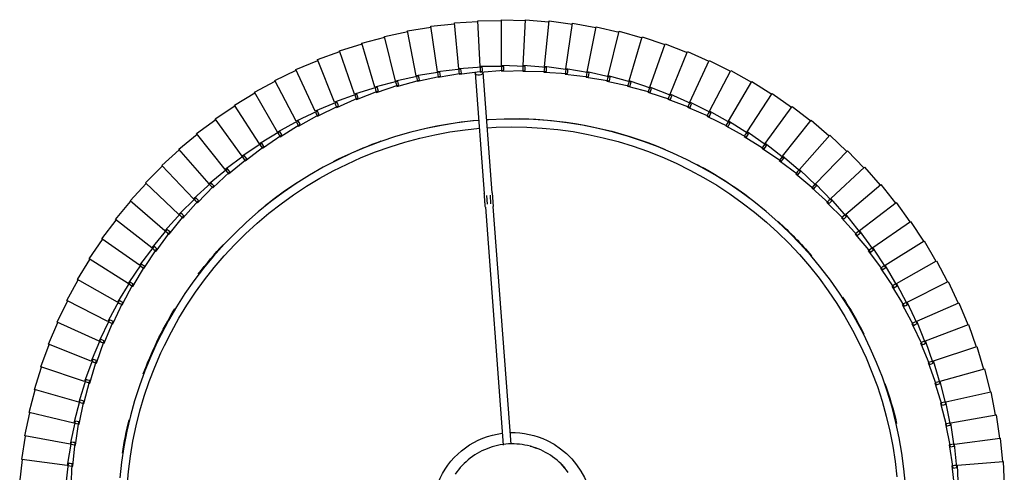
# Model space of a CAD drawing. Header units: millimetres. Extents: x 2868 to 11019, y -1415 to 7989.
# Tile 83 of 83: x 9846 to 10345, y 7760 to 7989. Entities that reach past the tile are written whole.
import ezdxf

# ---------------------------------------------------------------- set-up
doc = ezdxf.new("R2010")
doc.units = ezdxf.units.MM
doc.layers.add('E-LITE-EQPM', color=7, linetype='Continuous', lineweight=20)

# ---------------------------------------------------------------- blocks, each defined once
blk = doc.blocks.new('64314-7L   _Suspended_tensor - 64314-44-7L SAMBA Black_ribbon beige pendant lamp ø450-7L-572387-Planta_PDF Copy 1')
at = {"layer": 'E-LITE-EQPM', "color": 253, "lineweight": 25, "true_color": 0xaaaaaa}
for p, q in [((121.48, -745.99), (120.07, -734.06)), ((122.86, -733.83), (123.47, -745.82)), ((569.92, -744.76), (571.27, -732.83)), ((573.26, -732.99), (572.7, -744.99)), ((96.82, -736.03), (98.23, -747.95)), ((595.96, -746.85), (596.52, -734.85)), ((568.52, -755.45), (570.44, -743.59)), ((570.44, -743.59), (571.43, -743.72)), ((572.42, -743.85), (571.29, -755.8)), ((571.43, -743.72), (572.42, -743.85)), ((120.97, -744.93), (97.84, -748.01)), ((97.84, -748.01), (99.82, -759.85)), ((122.95, -756.77), (120.97, -744.93)), ((121.35, -744.88), (122.35, -744.75)), ((122.48, -745.9), (121.48, -745.99)), ((122.35, -744.75), (123.74, -744.56)), ((123.47, -745.82), (122.48, -745.9)), ((123.74, -744.56), (124.92, -756.51)), ((571.31, -744.88), (569.92, -744.76)), ((572.32, -744.96), (571.31, -744.88)), ((572.7, -744.99), (595.96, -746.85)), ((594.43, -758.78), (595.56, -746.82)), ((566.6, -766.05), (569.09, -754.3)), ((569.09, -754.3), (570.08, -754.48)), ((570.08, -754.48), (571.06, -754.65)), ((122.38, -755.75), (99.43, -759.93)), ((124.93, -767.48), (122.38, -755.75)), ((122.76, -755.68), (123.75, -755.5)), ((123.94, -756.64), (122.95, -756.77)), ((123.75, -755.5), (125.13, -755.25)), ((124.92, -756.51), (123.94, -756.64)), ((125.13, -755.25), (126.89, -767.12)), ((333.14, -876.06), (342.23, -755.23)), ((346.2, -755.8), (337.13, -876.36)), ((569.9, -755.62), (568.52, -755.45)), ((571.06, -754.65), (569.35, -766.54)), ((570.9, -755.75), (569.9, -755.62)), ((571.29, -755.8), (594.43, -758.78)), ((592.33, -770.62), (594.03, -758.73)), ((99.43, -759.93), (101.97, -771.67)), ((124.31, -766.48), (101.58, -771.77)), ((127.42, -778.08), (124.31, -766.48)), ((124.69, -766.39), (125.67, -766.17)), ((125.91, -767.3), (124.93, -767.48)), ((125.67, -766.17), (127.03, -765.85)), ((126.89, -767.12), (125.91, -767.3)), ((127.03, -765.85), (129.36, -777.63)), ((564.18, -776.54), (567.23, -764.93)), ((567.98, -766.29), (566.6, -766.05)), ((569.18, -765.38), (566.91, -777.16)), ((567.23, -764.93), (568.21, -765.15)), ((568.97, -766.47), (567.98, -766.29)), ((568.21, -765.15), (569.18, -765.38)), ((569.35, -766.54), (592.33, -770.62)), ((101.58, -771.77), (104.69, -783.36)), ((589.66, -782.34), (591.93, -770.56)), ((126.76, -777.11), (104.31, -783.48)), ((130.42, -788.55), (126.76, -777.11)), ((127.13, -777.01), (128.1, -776.73)), ((128.39, -777.85), (127.42, -778.08)), ((128.1, -776.73), (129.44, -776.35)), ((129.36, -777.63), (128.39, -777.85)), ((129.44, -776.35), (132.34, -788)), ((561.26, -786.91), (564.87, -775.46)), ((566.79, -776), (563.95, -787.66)), ((565.54, -776.85), (564.18, -776.54)), ((564.87, -775.46), (565.83, -775.73)), ((566.53, -777.08), (565.54, -776.85)), ((565.83, -775.73), (566.79, -776)), ((566.91, -777.16), (589.66, -782.34)), ((104.31, -783.48), (107.97, -794.92)), ((586.43, -793.93), (589.27, -782.26)), ((129.71, -787.61), (107.59, -795.05)), ((133.91, -798.86), (129.71, -787.61)), ((130.08, -787.49), (131.03, -787.17)), ((131.38, -788.27), (130.42, -788.55)), ((131.03, -787.17), (132.36, -786.72)), ((132.34, -788), (131.38, -788.27)), ((132.36, -786.72), (135.8, -798.22)), ((557.84, -797.13), (562, -785.87)), ((563.89, -786.49), (560.5, -798.01)), ((562.61, -787.29), (561.26, -786.91)), ((562, -785.87), (562.94, -786.18)), ((563.58, -787.56), (562.61, -787.29)), ((562.94, -786.18), (563.89, -786.49)), ((563.95, -787.66), (586.43, -793.93)), ((582.65, -805.35), (586.04, -793.83)), ((107.59, -795.05), (111.8, -806.3)), ((133.16, -797.96), (111.43, -806.45)), ((137.9, -808.99), (133.16, -797.96)), ((133.52, -797.82), (134.46, -797.45)), ((134.86, -798.54), (133.91, -798.86)), ((134.46, -797.45), (135.76, -796.94)), ((135.8, -798.22), (134.86, -798.54)), ((135.76, -796.94), (139.76, -808.26)), ((553.94, -807.17), (558.63, -796.12)), ((560.49, -796.84), (556.55, -808.18)), ((559.17, -797.57), (557.84, -797.13)), ((558.63, -796.12), (559.56, -796.48)), ((560.13, -797.89), (559.17, -797.57)), ((559.56, -796.48), (560.49, -796.84)), ((560.5, -798.01), (582.65, -805.35)), ((111.43, -806.45), (116.17, -817.48)), ((137.11, -808.13), (115.81, -817.65)), ((142.37, -818.92), (137.11, -808.13)), ((137.46, -807.97), (138.38, -807.56)), ((138.83, -808.63), (137.9, -808.99)), ((138.38, -807.56), (139.66, -806.99)), ((139.76, -808.26), (138.83, -808.63)), ((139.66, -806.99), (144.19, -818.1)), ((549.56, -817.01), (554.78, -806.2)), ((556.6, -807.01), (552.12, -818.14)), ((555.24, -807.67), (553.94, -807.17)), ((554.78, -806.2), (555.69, -806.6)), ((556.19, -808.04), (555.24, -807.67)), ((555.69, -806.6), (556.6, -807.01)), ((556.55, -808.18), (578.32, -816.57)), ((578.32, -816.57), (582.26, -805.23)), ((115.81, -817.65), (121.07, -828.44)), ((141.53, -818.09), (120.72, -828.63)), ((147.31, -828.62), (141.53, -818.09)), ((141.88, -817.92), (142.78, -817.46)), ((143.28, -818.51), (142.37, -818.92)), ((142.78, -817.46), (144.03, -816.83)), ((144.19, -818.1), (143.28, -818.51)), ((144.03, -816.83), (149.09, -827.72)), ((544.71, -826.64), (550.44, -816.08)), ((552.23, -816.98), (547.21, -827.89)), ((550.84, -817.58), (549.56, -817.01)), ((550.44, -816.08), (551.33, -816.53)), ((551.76, -817.99), (550.84, -817.58)), ((551.33, -816.53), (552.23, -816.98)), ((552.12, -818.14), (573.46, -827.57)), ((573.46, -827.57), (577.94, -816.43)), ((120.72, -828.63), (126.49, -839.16)), ((146.44, -827.84), (126.15, -839.36)), ((152.71, -838.07), (146.44, -827.84)), ((146.78, -827.65), (147.65, -827.15)), ((148.2, -828.17), (147.31, -828.62)), ((147.65, -827.15), (148.87, -826.46)), ((149.09, -827.72), (148.2, -828.17)), ((148.87, -826.46), (154.45, -837.09)), ((539.41, -836.01), (545.64, -825.75)), ((547.38, -826.72), (541.85, -837.38)), ((545.96, -827.26), (544.71, -826.64)), ((545.64, -825.75), (546.51, -826.24)), ((546.86, -827.71), (545.96, -827.26)), ((546.51, -826.24), (547.38, -826.72)), ((547.21, -827.89), (568.08, -838.33)), ((568.08, -838.33), (573.09, -827.42)), ((126.15, -839.36), (132.42, -849.6)), ((151.8, -837.33), (132.09, -849.82)), ((158.56, -847.26), (151.8, -837.33)), ((152.13, -837.13), (152.98, -836.59)), ((153.58, -837.58), (152.71, -838.07)), ((152.98, -836.59), (154.16, -835.84)), ((154.45, -837.09), (153.58, -837.58)), ((154.16, -835.84), (160.25, -846.19)), ((533.66, -845.12), (540.38, -835.17)), ((542.07, -836.23), (536.03, -846.61)), ((540.63, -836.7), (539.41, -836.01)), ((540.38, -835.17), (541.22, -835.7)), ((541.51, -837.19), (540.63, -836.7)), ((541.22, -835.7), (542.07, -836.23)), ((541.85, -837.38), (562.19, -848.81)), ((562.19, -848.81), (567.72, -838.16)), ((527.48, -853.95), (534.67, -844.33)), ((534.67, -844.33), (535.49, -844.9)), ((157.62, -846.56), (138.53, -859.98)), ((164.84, -856.15), (157.62, -846.56)), ((157.93, -846.34), (158.76, -845.76)), ((159.4, -846.72), (158.56, -847.26)), ((158.76, -845.76), (159.9, -844.96)), ((160.25, -846.19), (159.4, -846.72)), ((159.9, -844.96), (166.47, -855)), ((536.31, -845.47), (529.78, -855.55)), ((534.85, -845.87), (533.66, -845.12)), ((535.7, -846.4), (534.85, -845.87)), ((535.49, -844.9), (536.31, -845.47)), ((536.03, -846.61), (555.8, -859)), ((555.8, -859), (561.84, -848.62)), ((132.09, -849.82), (138.85, -859.74)), ((164.97, -854.64), (166.07, -853.79)), ((166.07, -853.79), (173.12, -863.51)), ((520.89, -862.47), (528.53, -853.2)), ((530.11, -854.42), (523.1, -864.17)), ((528.63, -854.75), (527.48, -853.95)), ((528.53, -853.2), (529.32, -853.81)), ((529.32, -853.81), (530.11, -854.42)), ((163.87, -855.5), (145.44, -869.82)), ((171.54, -864.73), (163.87, -855.5)), ((164.17, -855.26), (164.97, -854.64)), ((165.66, -855.58), (164.84, -856.15)), ((166.47, -855), (165.66, -855.58)), ((529.46, -855.32), (528.63, -854.75)), ((529.78, -855.55), (548.93, -868.88)), ((548.93, -868.88), (555.46, -858.8)), ((138.53, -859.98), (145.75, -869.57)), ((170.54, -864.13), (152.82, -879.32)), ((178.65, -872.98), (170.54, -864.13)), ((170.83, -863.88), (171.6, -863.22)), ((172.33, -864.12), (171.54, -864.73)), ((171.6, -863.22), (172.66, -862.31)), ((173.12, -863.51), (172.33, -864.12)), ((172.66, -862.31), (180.17, -871.68)), ((513.89, -870.66), (521.97, -861.77)), ((523.49, -863.06), (516.02, -872.47)), ((522, -863.32), (520.89, -862.47)), ((521.97, -861.77), (522.73, -862.42)), ((522.8, -863.94), (522, -863.32)), ((522.73, -862.42), (523.49, -863.06)), ((523.1, -864.17), (541.59, -878.41)), ((541.59, -878.41), (548.6, -868.65)), ((145.44, -869.82), (153.12, -879.05)), ((177.62, -872.43), (160.65, -888.45)), ((186.14, -880.88), (177.62, -872.43)), ((177.9, -872.16), (178.63, -871.47)), ((178.63, -871.47), (179.65, -870.51)), ((179.41, -872.33), (178.65, -872.98)), ((180.17, -871.68), (179.41, -872.33)), ((179.65, -870.51), (187.6, -879.51)), ((506.51, -878.51), (515, -870.02)), ((516.46, -871.38), (508.55, -880.42)), ((514.96, -871.56), (513.89, -870.66)), ((515.73, -872.22), (514.96, -871.56)), ((515, -870.02), (515.73, -870.7)), ((515.73, -870.7), (516.46, -871.38)), ((516.02, -872.47), (533.81, -887.57)), ((152.82, -879.32), (160.94, -888.17)), ((185.35, -880.1), (186.05, -879.37)), ((186.05, -879.37), (187.02, -878.36)), ((187.02, -878.36), (195.39, -886.97)), ((333.69, -882.06), (334.02, -877.67)), ((336.01, -877.83), (335.68, -882.21)), ((498.76, -885.99), (507.65, -877.92)), ((509.04, -879.35), (500.71, -887.99)), ((507.53, -879.46), (506.51, -878.51)), ((508.27, -880.15), (507.53, -879.46)), ((507.65, -877.92), (508.34, -878.63)), ((508.34, -878.63), (509.04, -879.35)), ((533.81, -887.57), (541.27, -878.17)), ((185.09, -880.38), (168.91, -897.19)), ((185.09, -880.38), (185.21, -880.25)), ((194.01, -888.41), (185.09, -880.38)), ((186.87, -880.19), (186.14, -880.88)), ((187.6, -879.51), (186.87, -880.19)), ((328, -944.34), (332.61, -883.11)), ((336.59, -883.41), (331.99, -944.64)), ((508.55, -880.42), (525.59, -896.36)), ((160.65, -888.45), (169.18, -896.9)), ((192.93, -887.96), (177.58, -905.53)), ((202.23, -895.55), (192.93, -887.96)), ((193.18, -887.66), (193.85, -886.91)), ((193.85, -886.91), (194.77, -885.85)), ((194.7, -887.69), (194.01, -888.41)), ((195.39, -886.97), (194.7, -887.69)), ((194.77, -885.85), (203.54, -894.05)), ((490.66, -893.09), (499.93, -885.46)), ((501.25, -886.95), (492.51, -895.19)), ((499.73, -886.99), (498.76, -885.99)), ((500.44, -887.72), (499.73, -886.99)), ((499.93, -885.46), (500.59, -886.2)), ((500.59, -886.2), (501.25, -886.95)), ((500.71, -887.99), (516.96, -904.74)), ((525.59, -896.36), (533.5, -887.32)), ((201.37, -894.85), (201.99, -894.06)), ((201.99, -894.06), (202.86, -892.96)), ((202.86, -892.96), (212.02, -900.73)), ((203.54, -894.05), (202.88, -894.8)), ((482.23, -899.8), (491.85, -892.62)), ((493.1, -894.17), (483.98, -901.98)), ((491.59, -894.14), (490.66, -893.09)), ((492.25, -894.9), (491.59, -894.14)), ((491.85, -892.62), (492.47, -893.39)), ((492.47, -893.39), (493.1, -894.17)), ((168.91, -897.19), (177.83, -905.22)), ((201.12, -895.15), (186.63, -913.44)), ((210.78, -902.29), (201.12, -895.15)), ((202.88, -894.8), (202.23, -895.55)), ((473.49, -906.09), (483.44, -899.38)), ((483.44, -899.38), (484.03, -900.19)), ((492.51, -895.19), (507.94, -912.69)), ((516.96, -904.74), (525.29, -896.09)), ((209.66, -901.95), (196.06, -920.91)), ((219.64, -908.62), (209.66, -901.95)), ((209.88, -901.63), (210.47, -900.81)), ((210.47, -900.81), (211.28, -899.68)), ((211.4, -901.51), (210.78, -902.29)), ((211.28, -899.68), (220.8, -906.99)), ((212.02, -900.73), (211.4, -901.51)), ((484.61, -900.99), (475.12, -908.35)), ((483.1, -900.89), (482.23, -899.8)), ((483.73, -901.68), (483.1, -900.89)), ((483.98, -901.98), (498.55, -920.2)), ((484.03, -900.19), (484.61, -900.99)), ((177.58, -905.53), (186.88, -913.12)), ((218.51, -908.32), (205.84, -927.92)), ((228.8, -914.5), (218.51, -908.32)), ((218.72, -908), (219.26, -907.15)), ((219.26, -907.15), (220.02, -905.98)), ((220.22, -907.8), (219.64, -908.62)), ((220.02, -905.98), (229.88, -912.83)), ((220.8, -906.99), (220.22, -907.8)), ((464.45, -911.96), (474.72, -905.73)), ((475.81, -907.4), (465.98, -914.3)), ((474.31, -907.22), (473.49, -906.09)), ((474.9, -908.04), (474.31, -907.22)), ((474.72, -905.73), (475.26, -906.57)), ((475.12, -908.35), (488.81, -927.26)), ((475.26, -906.57), (475.81, -907.4)), ((507.94, -912.69), (516.68, -904.45)), ((186.63, -913.44), (196.29, -920.58)), ((227.65, -914.27), (215.94, -934.45)), ((238.23, -919.95), (227.65, -914.27)), ((227.85, -913.93), (228.35, -913.06)), ((228.35, -913.06), (229.05, -911.85)), ((229.34, -913.67), (228.8, -914.5)), ((229.05, -911.85), (239.23, -918.22)), ((229.88, -912.83), (229.34, -913.67)), ((455.14, -917.38), (465.7, -911.66)), ((466.71, -913.38), (456.56, -919.79)), ((465.21, -913.13), (464.45, -911.96)), ((465.77, -913.97), (465.21, -913.13)), ((465.7, -911.66), (466.2, -912.52)), ((465.98, -914.3), (478.74, -933.83)), ((466.2, -912.52), (466.71, -913.38)), ((498.55, -920.2), (507.67, -912.4)), ((237.25, -919.42), (237.71, -918.53)), ((237.71, -918.53), (238.36, -917.29)), ((238.73, -919.08), (238.23, -919.95)), ((238.36, -917.29), (248.83, -923.16)), ((239.23, -918.22), (238.73, -919.08)), ((445.59, -922.36), (456.4, -917.14)), ((457.33, -918.91), (446.88, -924.83)), ((455.85, -918.59), (455.14, -917.38)), ((456.36, -919.46), (455.85, -918.59)), ((456.4, -917.14), (456.87, -918.03)), ((456.87, -918.03), (457.33, -918.91)), ((196.06, -920.91), (206.05, -927.58)), ((237.07, -919.77), (226.34, -940.49)), ((247.91, -924.93), (237.07, -919.77)), ((246.91, -924.45), (247.33, -923.54)), ((247.33, -923.54), (247.91, -922.27)), ((247.91, -922.27), (258.65, -927.63)), ((248.37, -924.05), (247.91, -924.93)), ((248.83, -923.16), (248.37, -924.05)), ((435.8, -926.86), (446.86, -922.18)), ((447.7, -923.99), (436.98, -929.4)), ((446.24, -923.59), (445.59, -922.36)), ((446.7, -924.49), (446.24, -923.59)), ((446.86, -922.18), (447.28, -923.08)), ((447.28, -923.08), (447.7, -923.99)), ((456.56, -919.79), (468.36, -939.92)), ((488.81, -927.26), (498.29, -919.9)), ((205.84, -927.92), (216.13, -934.1)), ((246.74, -924.81), (237.02, -946.02)), ((257.82, -929.45), (246.74, -924.81)), ((256.65, -929.38), (247.95, -951.03)), ((267.93, -933.48), (256.65, -929.38)), ((256.79, -929.02), (257.17, -928.08)), ((257.17, -928.08), (257.69, -926.78)), ((257.69, -926.78), (268.67, -931.63)), ((258.23, -928.54), (257.82, -929.45)), ((258.65, -927.63), (258.23, -928.54)), ((425.81, -930.9), (437.08, -926.74)), ((437.83, -928.59), (426.87, -933.49)), ((436.39, -928.13), (435.8, -926.86)), ((436.82, -929.05), (436.39, -928.13)), ((436.98, -929.4), (446.8, -950.56)), ((437.08, -926.74), (437.45, -927.67)), ((437.45, -927.67), (437.83, -928.59)), ((446.88, -924.83), (457.71, -945.5)), ((478.74, -933.83), (488.57, -926.94)), ((266.76, -933.47), (259.11, -955.51)), ((278.23, -937.02), (266.76, -933.47)), ((266.89, -933.1), (267.22, -932.15)), ((267.22, -932.15), (267.67, -930.83)), ((267.67, -930.83), (278.88, -935.14)), ((268.3, -932.55), (267.93, -933.48)), ((268.67, -931.63), (268.3, -932.55)), ((277.45, -935.73), (277.84, -934.38)), ((277.84, -934.38), (289.24, -938.15)), ((415.64, -934.45), (427.09, -930.84)), ((427.76, -932.72), (416.57, -937.08)), ((426.34, -932.19), (425.81, -930.9)), ((426.72, -933.13), (426.34, -932.19)), ((426.87, -933.49), (435.66, -955.1)), ((427.09, -930.84), (427.42, -931.78)), ((427.42, -931.78), (427.76, -932.72)), ((468.36, -939.92), (478.51, -933.5)), ((215.94, -934.45), (226.51, -940.13)), ((277.05, -937.07), (270.47, -959.45)), ((288.68, -940.07), (277.05, -937.07)), ((277.16, -936.69), (277.45, -935.73)), ((278.55, -936.08), (278.23, -937.02)), ((278.88, -935.14), (278.55, -936.08)), ((287.6, -939.79), (287.84, -938.81)), ((287.84, -938.81), (288.17, -937.45)), ((288.17, -937.45), (299.74, -940.67)), ((288.96, -939.11), (288.68, -940.07)), ((289.24, -938.15), (288.96, -939.11)), ((394.85, -940.06), (406.59, -937.57)), ((405.31, -937.5), (416.92, -934.45)), ((405.71, -938.84), (405.31, -937.5)), ((406, -939.81), (405.71, -938.84)), ((417.49, -936.36), (406.11, -940.18)), ((406.59, -937.57), (406.83, -938.54)), ((406.83, -938.54), (407.07, -939.51)), ((416.11, -935.76), (415.64, -934.45)), ((416.44, -936.72), (416.11, -935.76)), ((416.57, -937.08), (424.32, -959.09)), ((416.92, -934.45), (417.21, -935.41)), ((417.21, -935.41), (417.49, -936.36)), ((226.34, -940.49), (237.18, -945.65)), ((287.51, -940.17), (282.01, -962.84)), ((299.27, -942.61), (287.51, -940.17)), ((298.11, -942.76), (293.7, -965.68)), ((309.97, -944.63), (298.11, -942.76)), ((298.18, -942.38), (298.37, -941.39)), ((298.37, -941.39), (298.63, -940.02)), ((298.63, -940.02), (310.34, -942.67)), ((299.5, -941.64), (299.27, -942.61)), ((299.74, -940.67), (299.5, -941.64)), ((308.87, -944.46), (309.01, -943.46)), ((309.01, -943.46), (309.21, -942.08)), ((309.21, -942.08), (321.03, -944.17)), ((310.15, -943.65), (309.97, -944.63)), ((310.34, -942.67), (310.15, -943.65)), ((319.74, -945.02), (319.87, -943.63)), ((319.87, -943.63), (331.78, -945.15)), ((321.03, -944.17), (320.89, -945.16)), ((362.88, -944.68), (374.87, -943.9)), ((373.61, -943.65), (385.54, -942.3)), ((373.81, -945.04), (373.61, -943.65)), ((385.83, -944.27), (374.02, -946.42)), ((374.87, -943.9), (374.96, -944.9)), ((384.27, -942.11), (396.12, -940.19)), ((384.54, -943.48), (384.27, -942.11)), ((384.73, -944.47), (384.54, -943.48)), ((396.51, -942.14), (384.81, -944.85)), ((385.54, -942.3), (385.68, -943.29)), ((385.68, -943.29), (385.83, -944.27)), ((395.18, -941.42), (394.85, -940.06)), ((395.42, -942.4), (395.18, -941.42)), ((407.07, -939.51), (395.52, -942.77)), ((395.52, -942.77), (401.12, -965.42)), ((396.12, -940.19), (396.31, -941.17)), ((396.31, -941.17), (396.51, -942.14)), ((406.11, -940.18), (412.79, -962.54)), ((457.71, -945.5), (468.16, -939.58)), ((237.02, -946.02), (248.09, -950.66)), ((308.81, -944.84), (305.51, -967.94)), ((320.75, -946.15), (308.81, -944.84)), ((319.61, -946.41), (317.42, -969.64)), ((331.59, -947.14), (319.61, -946.41)), ((319.64, -946.02), (319.74, -945.02)), ((320.89, -945.16), (320.75, -946.15)), ((330.46, -947.46), (329.4, -970.77)), ((342.47, -947.61), (330.46, -947.46)), ((330.48, -947.07), (330.53, -946.06)), ((330.53, -946.06), (330.59, -944.67)), ((330.59, -944.67), (342.56, -945.62)), ((331.68, -946.14), (331.59, -947.14)), ((331.78, -945.15), (331.68, -946.14)), ((341.35, -945.19), (353.35, -945.56)), ((341.35, -946.59), (341.35, -945.19)), ((341.36, -947.6), (341.35, -946.59)), ((353.36, -947.56), (341.36, -947.98)), ((341.36, -947.98), (341.41, -971.32)), ((342.51, -946.61), (342.47, -947.61)), ((342.56, -945.62), (342.51, -946.61)), ((352.12, -945.2), (364.13, -944.99)), ((352.19, -946.59), (352.12, -945.2)), ((352.24, -947.6), (352.19, -946.59)), ((364.23, -946.98), (352.26, -947.99)), ((352.26, -947.99), (353.44, -971.29)), ((353.35, -945.56), (353.35, -946.56)), ((353.35, -946.56), (353.36, -947.56)), ((363.02, -946.07), (362.88, -944.68)), ((363.12, -947.08), (363.02, -946.07)), ((375.06, -945.89), (363.16, -947.46)), ((363.16, -947.46), (365.45, -970.68)), ((364.13, -944.99), (364.18, -945.99)), ((364.18, -945.99), (364.23, -946.98)), ((373.96, -946.03), (373.81, -945.04)), ((374.02, -946.42), (377.42, -969.5)), ((374.96, -944.9), (375.06, -945.89)), ((384.81, -944.85), (389.32, -967.75)), ((446.8, -950.56), (457.52, -945.15)), ((247.95, -951.03), (259.23, -955.13)), ((435.66, -955.1), (446.63, -950.21)), ((259.11, -955.51), (270.58, -959.07)), ((412.79, -962.54), (424.18, -958.72)), ((424.32, -959.09), (435.5, -954.73)), ((270.47, -959.45), (282.1, -962.45)), ((282.01, -962.84), (293.77, -965.28)), ((401.12, -965.42), (412.67, -962.16)), ((293.7, -965.68), (305.56, -967.55)), ((305.51, -967.94), (317.45, -969.24)), ((365.45, -970.68), (377.35, -969.11)), ((377.42, -969.5), (389.23, -967.36)), ((389.32, -967.75), (401.01, -965.04)), ((317.42, -969.64), (329.41, -970.37)), ((329.4, -970.77), (341.4, -970.92)), ((341.41, -971.32), (353.41, -970.89)), ((353.44, -971.29), (365.4, -970.29))]:
    blk.add_line(p, q, dxfattribs=at)
at = {"layer": 'E-LITE-EQPM', "color": 253, "lineweight": 25, "true_color": 0xaaaaaa, "flags": 128}
for points in [[(166.64, -807.61), (163.32, -800.33), (160.29, -792.93), (157.56, -785.41), (155.13, -777.79), (153.01, -770.07), (151.2, -762.28), (149.7, -754.43), (148.51, -746.51), (147.65, -738.56)], [(151.3, -733.99), (151.98, -741.8), (152.98, -749.57), (154.28, -757.31), (155.89, -764.98), (157.8, -772.58), (160.02, -780.1), (162.54, -787.52), (165.35, -794.84), (168.45, -802.04), (170.25, -805.87)], [(546.34, -735.19), (545.61, -743.16), (544.56, -751.09), (543.2, -758.97), (541.52, -766.79), (539.53, -774.54), (537.23, -782.2), (534.62, -789.76), (531.72, -797.22), (528.52, -804.55), (525.03, -811.74), (521.25, -818.8), (517.2, -825.69), (512.87, -832.42), (508.28, -838.97), (503.43, -845.33), (498.33, -851.49), (492.98, -857.44), (487.41, -863.18), (481.6, -868.69), (475.58, -873.96), (469.36, -878.98), (462.94, -883.75), (456.34, -888.26), (449.56, -892.51), (442.61, -896.48), (435.51, -900.17), (428.27, -903.57), (420.9, -906.68), (413.41, -909.49), (405.82, -912), (398.13, -914.21), (390.36, -916.1), (382.52, -917.68), (374.62, -918.95), (366.68, -919.9), (358.7, -920.54), (350.71, -920.85), (342.71, -920.85), (334.72, -920.52), (333.74, -920.44)], [(334.04, -916.43), (338.56, -916.71), (346.4, -916.89), (354.24, -916.75), (362.06, -916.3), (369.87, -915.53), (377.63, -914.46), (385.35, -913.07), (393, -911.38), (400.58, -909.38), (408.08, -907.08), (415.47, -904.49), (422.76, -901.6), (429.93, -898.42), (436.96, -894.95), (443.85, -891.21), (450.58, -887.2), (457.15, -882.91), (463.54, -878.37), (469.74, -873.58), (475.75, -868.55), (481.55, -863.27), (487.14, -857.77), (492.5, -852.05), (497.63, -846.13), (502.51, -840), (507.15, -833.68), (511.53, -827.18), (515.65, -820.51), (519.5, -813.68), (523.07, -806.7), (526.36, -799.58), (529.37, -792.34), (532.08, -784.99), (534.49, -777.53), (536.61, -769.98), (538.42, -762.35), (539.92, -754.66), (541.12, -746.91), (542, -739.12)], [(375.2, -741.43), (374.36, -742.55), (373.47, -743.63), (372.54, -744.68), (371.57, -745.69), (370.56, -746.65), (369.51, -747.58), (368.42, -748.46), (367.3, -749.3), (366.15, -750.1), (364.97, -750.85), (363.75, -751.55), (362.51, -752.2), (361.25, -752.8), (359.96, -753.35), (358.65, -753.85), (357.33, -754.29), (355.98, -754.68), (354.62, -755.02), (353.25, -755.31), (351.87, -755.53), (350.48, -755.71), (349.09, -755.82), (347.69, -755.88), (346.29, -755.89), (344.89, -755.84), (343.49, -755.73), (342.1, -755.57), (340.72, -755.35), (339.35, -755.08), (337.99, -754.75), (336.64, -754.37), (335.31, -753.93), (334, -753.44), (332.71, -752.9), (331.44, -752.31), (330.19, -751.67), (328.98, -750.98), (327.79, -750.24), (326.63, -749.45), (325.5, -748.62), (324.41, -747.75), (323.36, -746.83), (322.34, -745.87), (321.36, -744.87), (320.42, -743.83), (319.52, -742.75), (318.67, -741.64), (317.86, -740.5)], [(329.97, -920.14), (326.74, -919.87), (318.8, -918.91), (310.91, -917.63), (303.07, -916.04), (295.3, -914.13), (287.61, -911.91), (280.02, -909.39), (272.54, -906.57), (265.17, -903.45), (257.94, -900.03), (250.85, -896.33), (243.91, -892.35), (237.13, -888.1), (230.53, -883.58), (224.12, -878.8), (217.91, -873.76), (211.9, -868.48), (206.1, -862.97), (200.53, -857.23), (195.2, -851.26), (190.11, -845.1), (185.26, -838.73), (180.68, -832.17), (176.36, -825.44), (172.32, -818.54), (168.56, -811.48), (166.64, -807.61)], [(170.25, -805.87), (173.79, -812.87), (177.6, -819.71), (181.69, -826.4), (186.04, -832.92), (190.65, -839.27), (195.51, -845.42), (200.61, -851.37), (205.94, -857.12), (211.5, -862.64), (217.28, -867.94), (223.26, -873.01), (229.45, -877.83), (235.81, -882.4), (242.36, -886.71), (249.08, -890.75), (255.95, -894.53), (262.96, -898.02), (270.11, -901.24), (277.39, -904.16), (284.77, -906.79), (292.25, -909.13), (299.83, -911.16), (307.47, -912.89), (315.18, -914.31), (322.94, -915.42), (330.28, -916.18)], [(333.14, -876.06), (333.11, -876.46), (333.08, -876.86), (333.05, -877.26), (333.02, -877.65), (332.99, -878.04), (332.96, -878.43), (332.93, -878.82), (332.9, -879.2), (332.87, -879.58), (332.84, -879.95), (332.82, -880.31), (332.79, -880.67), (332.76, -881.02), (332.74, -881.36), (332.71, -881.69), (332.69, -882.02), (332.67, -882.33), (332.64, -882.64), (332.62, -882.93), (332.61, -883.11)], [(336.59, -883.41), (336.62, -883.13), (336.64, -882.83), (336.66, -882.52), (336.69, -882.2), (336.71, -881.87), (336.74, -881.54), (336.76, -881.19), (336.79, -880.84), (336.82, -880.48), (336.84, -880.11), (336.87, -879.74), (336.9, -879.36), (336.93, -878.98), (336.96, -878.59), (336.99, -878.2), (337.02, -877.81), (337.05, -877.41), (337.08, -877.01), (337.11, -876.62), (337.13, -876.36)]]:
    blk.add_lwpolyline(points, dxfattribs=at)
at = {"layer": 'E-LITE-EQPM', "color": 253, "lineweight": 25, "true_color": 0xaaaaaa}
for radius, start, end in [(40.71, 148.5297, 262.7956), (40.71, 295.6945, 22.8469), (35, 314.872, 319.5247), (200.2, 188.6871, 193.648), (35, 284.9842, 290.5608), (40.71, 268.4669, 295.6945), (200.2, 340.8301, 346.8917), (200.2, 200.6264, 205.6945), (200.2, 205.6945, 211.1327), (200.2, 326.8248, 333.0237), (200.2, 217.2395, 222.9112), (200.2, 312.3308, 319.3066), (200.2, 231.2077, 236.8232), (200.2, 297.926, 307.2576), (200.2, 243.032, 250.5957), (200.2, 271.0036, 292.7861), (200.2, 257.1367, 264.3552)]:
    blk.add_arc((346.86, -720.89), radius, start, end, dxfattribs=at)
for start_param, end_param in [(0, 0.261799), (3.141593, 6.283185)]:
    blk.add_ellipse((329.99, -944.49), major_axis=(-1.99, 0.15), ratio=0.707107, start_param=start_param, end_param=end_param, dxfattribs=at)

msp = doc.modelspace()

# ---------------------------------------------------------------- block references
at = {"layer": 'E-LITE-EQPM', "color": 253, "lineweight": 25, "true_color": 0xaaaaaa, "extrusion": (0, 0, -1), "rotation": 179.9999950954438}
msp.add_blockref('64314-7L   _Suspended_tensor - 64314-44-7L SAMBA Black_ribbon beige pendant lamp ø450-7L-572387-Planta_PDF Copy 1', (-9748.88, 7018.11), dxfattribs=at)

doc.saveas('drawing.dxf')
